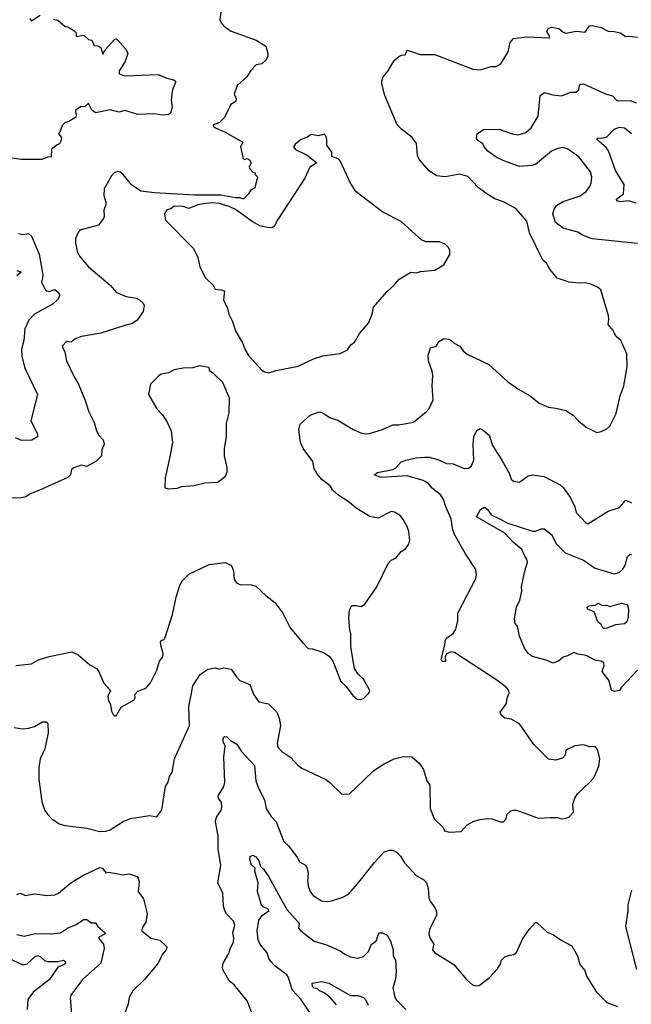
# Model space of a CAD drawing. Extents: x 1443846 to 1577407, y 839182 to 927291.
# Tile 32 of 256: x 1467204 to 1471403, y 859672 to 866426. Entities that reach past the tile are written whole.
import ezdxf

# ---------------------------------------------------------------- set-up
doc = ezdxf.new("R2010")
doc.units = 0

msp = doc.modelspace()

# ---------------------------------------------------------------- linework, layer by layer
at = {"layer": '0CON20XD'}
for points in [[(1468585, 866477.5), (1468576.7, 866425), (1468586.2, 866405), (1468614.3, 866375), (1468655, 866347.3), (1468826.7, 866285), (1468892.5, 866245), (1468907.5, 866195), (1468907.5, 866175), (1468895, 866150), (1468865, 866123.3), (1468826.7, 866116.7), (1468791.7, 866078.3), (1468763.3, 866035), (1468697.5, 865975), (1468676.7, 865915), (1468690, 865885), (1468686.7, 865865), (1468653.3, 865845), (1468610, 865755), (1468575, 865720), (1468532.5, 865705), (1468532.5, 865695), (1468548.8, 865685), (1468615, 865654.6), (1468736.7, 865585), (1468720, 865555), (1468737.5, 865475), (1468745, 865467.5), (1468765, 865473.3), (1468782.5, 865465), (1468792.5, 865445), (1468780, 865415), (1468783, 865403), (1468805, 865380), (1468820, 865375), (1468820, 865365), (1468837, 865347), (1468818.3, 865271.7), (1468787.5, 865255), (1468775, 865232.5), (1468742.5, 865197.5), (1468735, 865196.7), (1468714.3, 865204.3), (1468685, 865203.8), (1468585, 865221.7), (1468405, 865221.6), (1468128.7, 865238.7), (1468035, 865250), (1467972.3, 865292.3), (1467915, 865363.9), (1467895, 865379.7), (1467875, 865385.8), (1467851.2, 865375), (1467833.8, 865355), (1467784, 865265), (1467781.2, 865221.2), (1467796.2, 865175), (1467796.1, 865156.1), (1467780.7, 865119.3), (1467783.3, 865075), (1467778.3, 865061.7), (1467745, 865017.5), (1467617.7, 864982.3), (1467604.3, 864965.7), (1467588, 864925), (1467586.1, 864896.1), (1467598.8, 864835), (1467615, 864803.3), (1467675, 864731.2), (1467825, 864604.2), (1467868, 864555), (1467935, 864528), (1468007.5, 864515), (1468026.7, 864505), (1468050.7, 864480.7), (1468057.5, 864465), (1468051.2, 864425), (1468008, 864362), (1467975, 864341.2), (1467925, 864328), (1467760, 864275), (1467628.3, 864251.7), (1467580, 864235), (1467556.4, 864213.6), (1467525, 864217.5), (1467495, 864187.5), (1467513.3, 864145), (1467525.7, 864085.7), (1467577.5, 863975), (1467606.8, 863926.8), (1467653.2, 863813.2), (1467678, 863735), (1467715, 863662.5), (1467731.2, 863605), (1467747, 863577), (1467775.7, 863545), (1467782.9, 863515), (1467767.5, 863475), (1467765.8, 863435), (1467726, 863395), (1467665, 863360), (1467625, 863370), (1467575, 863352.5), (1467560.3, 863339.7), (1467552.5, 863305), (1467535, 863286), (1467334.2, 863195.8), (1467276.4, 863173.6), (1467245, 863153.3), (1467205, 863143.8), (1467095, 863148)], [(1467435, 866430), (1467465, 866422.5), (1467515, 866380), (1467535, 866377.5), (1467575, 866352.5), (1467592.5, 866335), (1467591.7, 866311.7), (1467645, 866320), (1467675, 866290), (1467700, 866285), (1467715, 866250), (1467737, 866247), (1467760, 866235), (1467775, 866190), (1467790.8, 866219.2), (1467855, 866290), (1467865, 866293.8), (1467875, 866288.8), (1467932, 866225), (1467946.1, 866193.9), (1467926.7, 866135), (1467886.7, 866075), (1467887.5, 866055), (1467925, 866042), (1468155, 866049.2), (1468215, 866024), (1468262.9, 866012.9), (1468274.2, 866005), (1468274.5, 865995), (1468252.5, 865945), (1468247.5, 865915), (1468243.3, 865875), (1468250.5, 865825), (1468240, 865785), (1468225.2, 865774.8), (1468185, 865771), (1468125, 865780.5), (1468015, 865775.2), (1467925, 865803.4), (1467885, 865791.8), (1467825, 865807.9), (1467725, 865786.2), (1467698, 865805), (1467675, 865852.5), (1467651.7, 865828.3), (1467625, 865830), (1467587.5, 865805), (1467592.5, 865765), (1467587.5, 865755), (1467541.7, 865728.3), (1467515, 865720), (1467495, 865700), (1467480, 865655), (1467470, 865645), (1467490, 865615), (1467487, 865593), (1467476.4, 865573.6), (1467461.7, 865568.3), (1467423, 865537), (1467420, 865485), (1467395, 865483.8), (1467355, 865467.8), (1467215, 865467.5), (1467045, 865490.2)], [(1467270, 866435), (1467285, 866417.5), (1467345, 866458)], [(1467865, 861650), (1467900.7, 861709.3), (1467989.5, 861760.5), (1467996.7, 861775), (1467994.1, 861795.9), (1468015, 861820), (1468068.8, 861841.2), (1468102.7, 861877.3), (1468145.5, 861964.5), (1468163.7, 862026.3), (1468186.7, 862055), (1468188.5, 862075), (1468171.9, 862135), (1468171.4, 862158.6), (1468175, 862166.7), (1468195, 862173.3), (1468202.3, 862187.7), (1468252, 862345), (1468278, 862465), (1468304.2, 862545.8), (1468316.2, 862573.8), (1468365, 862623.3), (1468505, 862688), (1468615, 862703.3), (1468652.5, 862685), (1468660, 862675), (1468671.2, 862645), (1468676.1, 862586.1), (1468692.7, 862562.7), (1468715, 862551.2), (1468795, 862550), (1468825, 862540), (1468893.3, 862475), (1468955, 862427.5), (1469011.2, 862355), (1469060, 862255), (1469144.3, 862154.3), (1469185, 862113.3), (1469215, 862110), (1469290, 862085), (1469329.5, 862059.5), (1469353.3, 862025), (1469407.5, 861885), (1469445, 861852.5), (1469490.7, 861790.7), (1469520, 861765), (1469545, 861762.5), (1469565, 861770), (1469600, 861805), (1469607.5, 861825), (1469563, 861903), (1469527, 861937), (1469502.5, 861975), (1469476.7, 862125), (1469476.4, 862213.6), (1469470, 862235), (1469463.9, 862326.1), (1469467.5, 862375), (1469483, 862407), (1469515, 862407.5), (1469545, 862400), (1469573, 862417), (1469656.2, 862535), (1469733.9, 862696.1), (1469755, 862717.5), (1469785, 862732.5), (1469822.3, 862777.7), (1469855, 862797.5), (1469875, 862827.5), (1469882, 862855), (1469875.7, 862915), (1469865, 862950), (1469837.5, 862997.5), (1469815, 863026), (1469777.3, 863047.3), (1469755, 863051.2), (1469665, 863006.2), (1469607, 863017), (1469513.8, 863075), (1469465.5, 863115.5), (1469387, 863167), (1469352.1, 863202.1), (1469335, 863228.8), (1469280.3, 863270.3), (1469243.7, 863313.7), (1469224.3, 863345), (1469216.7, 863395), (1469150.8, 863485), (1469131.9, 863525), (1469121.1, 863615), (1469128.9, 863651.1), (1469197.9, 863712.1), (1469260, 863735), (1469285, 863730), (1469335, 863695.8), (1469388.3, 863678.3), (1469493.3, 863615), (1469545, 863591.2), (1469575, 863584), (1469606.4, 863586.4), (1469695, 863614), (1469765, 863645.8), (1469806.1, 863646.1), (1469907.5, 863665), (1469993.3, 863735), (1470015, 863760), (1470041.7, 863818.3), (1470035.7, 863915), (1470040.8, 863985), (1470035.8, 864015), (1470010, 864085), (1470007.5, 864125), (1470023.8, 864176.2), (1470063, 864187), (1470080.7, 864219.3), (1470115, 864240), (1470150, 864235), (1470166.1, 864226.1), (1470187, 864207), (1470225.9, 864185.9), (1470248.8, 864155), (1470275, 864132.5), (1470425, 864060), (1470553.3, 863945), (1470622.7, 863892.7), (1470707.5, 863845), (1470770, 863795), (1470835, 863767.5), (1470885, 863762), (1470952.5, 863745), (1471004.1, 863714.1), (1471040, 863675), (1471091.7, 863631.7), (1471165, 863593.3), (1471195, 863600), (1471235, 863620), (1471255, 863637.5), (1471298, 863725), (1471326.2, 863845), (1471352, 863915), (1471374.2, 864045), (1471372, 864135), (1471331.4, 864225), (1471295.9, 864255.9), (1471278.8, 864295), (1471244, 864335), (1471249.2, 864370.8), (1471245.9, 864394.1), (1471193.4, 864573.4), (1471171.3, 864591.3), (1471125, 864610.8), (1471085, 864621.2), (1471045, 864618.6), (1470975, 864625.7), (1470893.8, 864653.8), (1470844.2, 864715), (1470821.2, 864755), (1470795, 864776.7), (1470704.4, 864964.4), (1470685.8, 865045), (1470610.5, 865130.5), (1470525.6, 865175.6), (1470465, 865198), (1470403.3, 865235), (1470351.2, 865275), (1470279.7, 865349.7), (1470225, 865366), (1470125, 865348.1), (1470065, 865355.6), (1470015, 865388.2), (1469949.6, 865465), (1469935.6, 865495), (1469927.9, 865577.9), (1469898.9, 865618.9), (1469825, 865674.3), (1469795.7, 865705), (1469710, 865905), (1469690, 865985), (1469689.2, 866005), (1469700, 866035), (1469733.1, 866075), (1469774.2, 866145.8), (1469806.9, 866173.1), (1469825, 866182.5), (1469850, 866185), (1469865, 866216.2), (1469953.6, 866186.4), (1470055, 866187.5), (1470315, 866086.2), (1470365, 866083.3), (1470440, 866105), (1470475, 866105.7), (1470507.3, 866122.7), (1470557.8, 866205), (1470570.6, 866269.4), (1470593.6, 866296.4), (1470685, 866308.9), (1470835, 866301.2), (1470842.5, 866305), (1470840, 866315), (1470822.9, 866345), (1470832.9, 866365), (1470855, 866374.6), (1470905.3, 866365.3), (1470935, 866340.8), (1470955, 866334.2), (1471025, 866346.9), (1471085, 866339.5), (1471115, 866384), (1471135, 866387.1), (1471195, 866372), (1471245, 866348), (1471285, 866344), (1471325.9, 866335.9), (1471365, 866310), (1471385, 866313.3), (1471445, 866305.8)], [(1471445, 864890.8), (1471135, 864922.9), (1471067.6, 864947.6), (1471035, 864968.1), (1470935, 864995.6), (1470881.4, 865035), (1470863.3, 865095), (1470872.8, 865127.2), (1470889.3, 865150.7), (1470935, 865178.9), (1471051.2, 865218.8), (1471092.6, 865247.4), (1471118.3, 865281.7), (1471127.1, 865305), (1471131.2, 865348.8), (1471123.2, 865383.2), (1471042.5, 865485), (1470965, 865539.5), (1470935, 865549.1), (1470895, 865542.1), (1470855, 865523.8), (1470745, 865433.5), (1470720, 865425), (1470635, 865420), (1470526.8, 865456.8), (1470475, 865482.7), (1470418.1, 865525), (1470392, 865555), (1470383.3, 865575), (1470348.3, 865598.3), (1470340.5, 865610.5), (1470345, 865642.5), (1470387, 865673), (1470495, 865676), (1470583.7, 865643.7), (1470625, 865636.5), (1470678.8, 865651.2), (1470714.7, 865685.3), (1470762.9, 865765), (1470776.7, 865905), (1470805.9, 865925.9), (1470865, 865910), (1470925.7, 865904.3), (1470985, 865930), (1471025, 865930), (1471042.9, 865945), (1471046, 865975), (1471055, 865984), (1471075, 865985.8), (1471225, 865917.1), (1471274.5, 865904.5), (1471301.2, 865875), (1471315, 865868.6), (1471395, 865872.5), (1471436.4, 865856.4)], [(1471435, 865168), (1471385, 865183.8), (1471327.3, 865177.3), (1471303, 865183), (1471300, 865195), (1471348.9, 865231.1), (1471354.4, 865295), (1471295, 865392), (1471247, 865527), (1471229.6, 865549.6), (1471166.7, 865605), (1471174.3, 865615.7), (1471197.3, 865612.7), (1471235, 865622.5), (1471284, 865675), (1471320.9, 865689.1), (1471355, 865683.5), (1471405, 865644.3)], [(1468915, 864003.3), (1468965, 864020), (1469115, 864048.8), (1469221.2, 864098.8), (1469285, 864120), (1469405, 864136.7), (1469455, 864162.5), (1469477.5, 864195), (1469502.5, 864215), (1469536.4, 864273.6), (1469598.8, 864345), (1469623.3, 864405), (1469633.8, 864455), (1469725, 864560), (1469775.8, 864604.2), (1469810, 864645), (1469890, 864695), (1469925, 864688.8), (1469955, 864698.8), (1470055, 864707.5), (1470116.4, 864743.6), (1470157.5, 864815), (1470157.5, 864845), (1470146.4, 864866.4), (1470125, 864886.7), (1470085, 864903.3), (1469995, 864903.3), (1469963.9, 864913.9), (1469822, 865042), (1469697.5, 865105), (1469514.1, 865244.1), (1469473.8, 865305), (1469405, 865457.5), (1469390.7, 865470.7), (1469347.5, 865487.5), (1469346.8, 865516.8), (1469312.5, 865565), (1469312.5, 865605), (1469305, 865630), (1469295, 865640), (1469255, 865630), (1469205, 865637.5), (1469175, 865617.5), (1469136.4, 865603.6), (1469095, 865573.3), (1469083.3, 865555), (1469096.9, 865535), (1469177, 865497), (1469243.3, 865445), (1469195.6, 865415), (1469161.9, 865338.1), (1468975, 865055.6), (1468951.8, 865008.2), (1468939.8, 865000.2), (1468915, 864997.7), (1468853, 865013), (1468800.9, 865040.9), (1468685.4, 865125), (1468641.9, 865145), (1468573.3, 865165), (1468525, 865170.4), (1468465, 865162.2), (1468427.5, 865155), (1468365, 865130), (1468325, 865144), (1468263.6, 865146.4), (1468240.7, 865129.3), (1468215, 865122.5), (1468197.5, 865095), (1468205, 865050), (1468397.3, 864857.3), (1468425.8, 864795.8), (1468440.5, 864730.5), (1468478.8, 864655), (1468531.2, 864605), (1468546.7, 864576.7), (1468585, 864574), (1468608.8, 864565), (1468604, 864505), (1468631.2, 864445), (1468638.8, 864405), (1468664, 864355), (1468685, 864292.5), (1468736.2, 864205), (1468750, 864165), (1468775, 864122.5), (1468865, 864022.5), (1468885, 864010), (1468915, 864003.3)], [(1467195, 864960), (1467225, 864952.5), (1467265, 864958.8), (1467285, 864941.2), (1467337.3, 864817.3), (1467363.6, 864676.4), (1467361.2, 864655), (1467354.4, 864625), (1467377.5, 864575), (1467388.8, 864565), (1467405, 864561.5), (1467445, 864574.2), (1467469.2, 864555), (1467480, 864535), (1467463.3, 864505), (1467433.8, 864476.2), (1467304.3, 864405), (1467265.7, 864365), (1467240, 864305), (1467233.1, 864225), (1467217.1, 864165), (1467219.2, 864115), (1467239.4, 864035), (1467325.8, 863855), (1467279.5, 863675), (1467326, 863585), (1467326.7, 863565), (1467287.4, 863542.6), (1467215, 863540), (1467175, 863558.1)], [(1467184.5, 864704.5), (1467213.3, 864695), (1467185, 864669.1)], [(1468225, 863207.5), (1468285, 863212.5), (1468317, 863223), (1468398.3, 863231.7), (1468475, 863250), (1468565, 863253.3), (1468616.2, 863293.8), (1468627.5, 863325), (1468627.5, 863355), (1468610, 863435), (1468610, 863485), (1468622.5, 863565), (1468623.8, 863655), (1468641.7, 863728.3), (1468645, 863830), (1468598.3, 863938.3), (1468535, 864000), (1468510, 864015), (1468505, 864040), (1468435, 864052.5), (1468392, 864038), (1468325, 864035.8), (1468265, 864023.8), (1468225.7, 864004.3), (1468175, 863993.3), (1468155, 863978.8), (1468102.9, 863925), (1468089.2, 863855), (1468145.9, 863755.9), (1468183.3, 863715), (1468216.7, 863665), (1468243.3, 863605), (1468253.8, 863525), (1468233.6, 863426.4), (1468203, 863283), (1468200, 863215), (1468225, 863207.5)], [(1470123, 862023), (1470104.1, 862024.1), (1470096.7, 862036.7), (1470121.9, 862135), (1470124.2, 862165.8), (1470135, 862183.3), (1470180, 862215), (1470198.8, 862245), (1470212.5, 862305), (1470210.8, 862355), (1470335, 862592.5), (1470340, 862615), (1470336.2, 862655), (1470265, 862762.5), (1470190, 862895), (1470174.4, 862935), (1470165, 863001.2), (1470128.5, 863085), (1470113.8, 863135), (1470095, 863165.5), (1470035, 863213.3), (1470007.4, 863247.4), (1469974, 863265), (1469865, 863295.9), (1469685, 863285.6), (1469637.5, 863305), (1469660.7, 863320.7), (1469765, 863340.9), (1469785, 863352.1), (1469819.5, 863390.5), (1469855, 863405.4), (1469925, 863421.2), (1469985.6, 863424.4), (1470015.6, 863424.4), (1470075, 863408.5), (1470135, 863380.5), (1470179.8, 863379.8), (1470255, 863348.1), (1470285, 863349.4), (1470305.6, 863365), (1470322.5, 863405), (1470316.5, 863515), (1470322.7, 863565), (1470342.6, 863607.4), (1470365, 863620.6), (1470385, 863611.4), (1470426, 863575), (1470448.9, 863505), (1470514.4, 863405), (1470564, 863315), (1470578.8, 863275), (1470595, 863261.2), (1470635, 863253.8), (1470695, 863296.2), (1470725, 863304.2), (1470801.7, 863291.7), (1470914.5, 863234.5), (1470938, 863215), (1470985.5, 863145.5), (1471014.2, 863085), (1471024, 863045), (1471090, 862975), (1471105, 862966.7), (1471245, 863053.8), (1471320.9, 863079.1), (1471365, 863130), (1471405, 863112)], [(1471445, 861963.8), (1471335, 861847.5), (1471322.5, 861825), (1471285, 861818.6), (1471267.8, 861827.8), (1471247.5, 861895), (1471202, 861955), (1471215.8, 861995), (1471213.8, 862015), (1471195, 862025.4), (1471159.7, 862029.7), (1471092.5, 862065), (1471035, 862074), (1471010, 862085), (1470965, 862061.2), (1470935, 862053.8), (1470902.5, 862025), (1470865, 862012), (1470825, 862029.2), (1470725, 862056.7), (1470697.1, 862075), (1470669.2, 862115), (1470635, 862197.5), (1470621.2, 862265), (1470606.2, 862285), (1470601.2, 862315), (1470614, 862395), (1470636.4, 862443.6), (1470651.1, 862505), (1470650, 862535), (1470668.8, 862635), (1470690.9, 862705), (1470686.4, 862725), (1470670.9, 862745), (1470651.5, 862791.5), (1470595, 862840.8), (1470534.8, 862904.8), (1470340, 863015), (1470367.5, 863065), (1470395, 863082.5), (1470415, 863066), (1470440.2, 863030.2), (1470493.9, 863003.9)], [(1470493.9, 863003.9), (1470555, 862972.7), (1470725, 862917.5), (1470745, 862916.9), (1470785, 862934.3), (1470805, 862934.4), (1470855, 862895.6), (1470888.6, 862828.6), (1470949.2, 862769.2), (1471075, 862719.2), (1471155, 862663.5), (1471285, 862625.8), (1471320, 862635), (1471345, 862656), (1471360.5, 862685), (1471377.4, 862742.6), (1471391.9, 862758.1), (1471405, 862757.5)], [(1471215, 862248.8), (1471206.7, 862255), (1471195, 862276.7), (1471173.3, 862295), (1471148, 862365), (1471103.1, 862383.1), (1471100, 862395), (1471115, 862404.3), (1471155, 862410), (1471175, 862422.5), (1471205, 862408.6), (1471235, 862408.9), (1471255, 862400), (1471335, 862423.6), (1471373.7, 862413.7), (1471382.5, 862385), (1471381.8, 862325), (1471373.1, 862295), (1471355, 862281.4), (1471295, 862274.3), (1471235, 862251.4), (1471215, 862248.8)], [(1467165, 861570.8), (1467225, 861562), (1467265, 861566), (1467305, 861578), (1467361.2, 861608.8), (1467385, 861610), (1467396, 861595), (1467400, 861535), (1467376.9, 861425), (1467344.4, 861355), (1467334.3, 861295), (1467334.3, 861215), (1467355, 861060), (1467373.8, 861005), (1467393.8, 860975), (1467425, 860943.8), (1467475, 860910), (1467515, 860898.8), (1467665, 860879.2), (1467753.6, 860856.4), (1467795, 860858.8), (1467825, 860868.8), (1467915, 860925.8), (1467965, 860945.8), (1468095, 860966), (1468145, 860957.5), (1468180, 861005), (1468204.3, 861165.7), (1468223.3, 861195), (1468233.3, 861235), (1468250, 861265), (1468267.5, 861355), (1468370, 861585), (1468365.4, 861715), (1468383.1, 861806.9), (1468393.1, 861856.9), (1468442.5, 861935), (1468495, 861970.8), (1468545, 861979.2), (1468575, 861970.8), (1468605, 861978.8), (1468655, 861971.2), (1468689.4, 861919.4), (1468715, 861893.8), (1468783.8, 861865), (1468812, 861795), (1468845, 861746.7), (1468912.3, 861732.3), (1468968, 861675), (1468984.2, 861635), (1468994, 861585), (1468970.5, 861460.5), (1468976.7, 861435), (1469003.3, 861405), (1469064.4, 861364.4), (1469113, 861313), (1469141.7, 861291.7), (1469305, 861213.8), (1469334.1, 861194.1), (1469415, 861112.5), (1469467.5, 861115), (1469565, 861206.7), (1469634.4, 861275.6), (1469705, 861321.2), (1469775, 861356.2), (1469838.3, 861371.7), (1469895, 861370), (1469945.9, 861325.9), (1469975, 861282.5), (1470000, 861205), (1470020, 861175), (1470020.8, 861015), (1470050, 860945), (1470110, 860885), (1470120.7, 860860.7), (1470155, 860852.5), (1470235, 860856.7), (1470275, 860903.8), (1470322.7, 860927.3), (1470365, 860938.8), (1470415, 860946.2), (1470445, 860943.3), (1470505, 860922.5), (1470525, 860922.5), (1470542.5, 860945), (1470550, 860975), (1470575, 861000), (1470595, 861002.5), (1470615, 861002.5), (1470765, 860947.5), (1470845, 860952.5), (1470895, 860952.5), (1470925, 860943.3), (1470955, 860947.5), (1470975, 860957.5), (1471005, 860990), (1471001.2, 861045), (1471013.9, 861086.1), (1471033.3, 861115), (1471115.8, 861194.2), (1471145.8, 861225), (1471178.8, 861305), (1471186.7, 861355), (1471174, 861415), (1471155, 861440), (1471115, 861438.8), (1471075, 861451.2), (1471015, 861443.8), (1470954.1, 861415.9), (1470949.5, 861380.5), (1470930.7, 861359.3), (1470885, 861346.7), (1470833.9, 861353.9), (1470733.8, 861455), (1470635.7, 861595.7), (1470578.1, 861628.1), (1470535, 861635.7), (1470509.2, 861655), (1470503.3, 861675), (1470546.2, 861735), (1470550, 861775), (1470563.3, 861805), (1470561.2, 861825), (1470546, 861845), (1470479.2, 861895), (1470190, 862085), (1470165, 862089.2), (1470134.3, 862075.7), (1470123.8, 862055), (1470127.5, 862025), (1470123, 862023)], [(1467176.4, 861996.4), (1467285, 862006.7), (1467332.5, 862035), (1467405, 862057.5), (1467560.7, 862090.7), (1467605, 862068), (1467685, 862001.2), (1467730, 861975), (1467748, 861955), (1467781.2, 861875), (1467826.7, 861825), (1467810, 861785), (1467813.3, 861755), (1467827.5, 861725), (1467833, 861683), (1467845, 861660), (1467855, 861650), (1467865, 861650)], [(1468799.5, 859609.5), (1468766.1, 859696.1), (1468677.1, 859805), (1468641.7, 859831.7), (1468601.4, 859905), (1468597.1, 859925), (1468600, 859955), (1468638.8, 860021.2), (1468649.9, 860060.1), (1468671.1, 860098.9), (1468674, 860125), (1468668, 860165), (1468680, 860215), (1468671.7, 860241.7), (1468622.7, 860292.7), (1468612.7, 860312.7), (1468602, 860345), (1468598, 860435), (1468563.8, 860505), (1468583.8, 860625), (1468565.9, 860735.9), (1468565.8, 860825), (1468548.1, 860925), (1468555.5, 860954.5), (1468586.4, 861003.6), (1468592.5, 861025), (1468588.6, 861055), (1468569.2, 861085), (1468567.3, 861102.7), (1468605, 861166.7), (1468612.2, 861195), (1468605, 861367.5), (1468613.8, 861445), (1468601.4, 861475), (1468601.4, 861495), (1468612.1, 861507.9), (1468625, 861506.9), (1468651.9, 861481.9), (1468695, 861456), (1468727.1, 861405), (1468815, 861309.2), (1468825.6, 861205), (1468842.7, 861155), (1468883.4, 861073.4), (1468895, 861014), (1468929.7, 860959.7), (1468965, 860923.3), (1469018.3, 860788.3), (1469049.1, 860759.1), (1469114.1, 860674.1), (1469125, 860650), (1469165, 860625.8), (1469175, 860611.2), (1469183.1, 860575), (1469180, 860515), (1469185.7, 860475.7), (1469201.3, 860441.3), (1469219.1, 860419.1), (1469275, 860382), (1469315, 860377.5), (1469345, 860382.5), (1469423, 860407), (1469462.1, 860427.9), (1469522.4, 860497.6), (1469638.8, 860645), (1469705, 860716.7), (1469741.7, 860728.3), (1469765, 860728.8), (1469790, 860715), (1469818.3, 860688.3), (1469845, 860643.3), (1469926.2, 860556.2), (1469978, 860525), (1469997.1, 860505), (1470007.5, 860465), (1470013, 860403), (1470024.3, 860374.3), (1470055, 860336.7), (1470066, 860305), (1470065.8, 860284.2), (1470016.9, 860185), (1470012.2, 860155), (1470022.1, 860122.1), (1470048, 860085), (1470038.8, 860045), (1470055, 860023.8), (1470183.3, 859945), (1470272.3, 859842.3), (1470312.5, 859805), (1470335, 859797.5), (1470358.8, 859801.2), (1470427.7, 859852.3), (1470483.3, 859915), (1470503.3, 859945), (1470512.5, 859975), (1470535, 859996.7), (1470568.3, 860008.3), (1470595.8, 860014.2), (1470615, 860027.5), (1470655, 860117.5), (1470702.5, 860185), (1470745, 860232.5), (1470755, 860232.5), (1470825, 860167.5), (1470868.3, 860148.3), (1470921.7, 860111.7), (1470995, 860072.5), (1471033.3, 860005), (1471050, 859945), (1471084.3, 859904.3), (1471094.5, 859864.5), (1471163.8, 859755), (1471235, 859683.3), (1471307.7, 859657.7)], [(1469235, 859556.2), (1469135, 859705.8), (1469075, 859770), (1469050, 859855), (1469038.9, 859875), (1468956.3, 859936.3), (1468928, 859965), (1468914, 859985), (1468903.3, 860025), (1468855, 860082.9), (1468840, 860115), (1468833.9, 860176.1), (1468845, 860248), (1468868.1, 860281.9), (1468916.7, 860315), (1468910, 860325), (1468875, 860340.9), (1468863.9, 860355), (1468836.2, 860445), (1468840.4, 860505), (1468819.2, 860585), (1468820, 860605), (1468795, 860627.5), (1468784.2, 860665), (1468786.2, 860685), (1468805, 860694.2), (1468825, 860683.8), (1468845.3, 860655.3), (1468856.7, 860616.7), (1468877.8, 860597.8), (1468915, 860545.8), (1468995, 860398.9), (1469039.4, 860319.4), (1469115.8, 860235), (1469122, 860225), (1469118, 860195), (1469134, 860175), (1469225, 860105.8), (1469317.9, 860077.9), (1469405, 860038), (1469435.6, 860015.6), (1469475, 859997.5), (1469525, 859989.2), (1469565, 860000.6), (1469598.2, 860035), (1469618.8, 860085), (1469650.5, 860105), (1469666.4, 860153.6), (1469675, 860162.9), (1469695, 860161.1), (1469725.6, 860145), (1469750, 860105), (1469768.6, 860045), (1469767.8, 860005), (1469784.6, 859975), (1469789.2, 859895), (1469783.8, 859845), (1469765.9, 859784.1), (1469779.8, 859719.8), (1469790.9, 859700.9), (1469855, 859635.7)], [(1467185, 860425.8), (1467205, 860434), (1467245, 860418), (1467305, 860430), (1467395, 860419.2), (1467445, 860422.5), (1467471.2, 860435), (1467554.5, 860505.5), (1467636.2, 860555), (1467755, 860609.2), (1467771.2, 860605), (1467795, 860574.2), (1467818.8, 860578.8), (1467915, 860560), (1467955, 860567.5), (1468009.2, 860549.2), (1468018.1, 860538.1), (1468022.9, 860515), (1468017.5, 860445), (1468054, 860395), (1468080, 860295), (1468070, 860235), (1468044.4, 860195.6), (1468042.9, 860175), (1468105, 860124.6), (1468165, 860111.4), (1468213.8, 860065), (1468208.8, 860045), (1468183.3, 860015), (1468153.3, 859955), (1468062, 859845), (1467980, 859765), (1467955, 859717.5), (1467948.8, 859675), (1467909.2, 859565)], [(1471440.7, 859910.7), (1471365.8, 860205), (1471381.7, 860311.7), (1471380.8, 860355), (1471407.5, 860455)], [(1467185, 860151.5), (1467235, 860138.9), (1467311.6, 860158.4), (1467425, 860154.4), (1467485, 860162), (1467531.2, 860195), (1467590.4, 860219.6), (1467645, 860253.1), (1467665, 860252.5), (1467695, 860230), (1467725, 860230), (1467739.2, 860205), (1467788.8, 860165), (1467791.2, 860155), (1467751.2, 860135), (1467743.8, 860125), (1467780, 860085), (1467784.4, 860055), (1467761.1, 859955), (1467635, 859842.5), (1467554, 859735), (1467549.2, 859715), (1467560, 859605)], [(1467093.4, 860003.4), (1467225, 859943.1), (1467255, 859948.6), (1467310.7, 859999.3), (1467325, 860005.7), (1467345, 860000), (1467373.2, 859973.2), (1467395.4, 859965.4), (1467465, 859965.4), (1467504.6, 859974.6), (1467518.9, 859965), (1467518.1, 859955), (1467506.5, 859943.5), (1467464.6, 859925.4), (1467407.4, 859842.6), (1467295.5, 859755), (1467259.6, 859705), (1467254.6, 859635)], [(1469378.9, 859668.9), (1469335, 859719.1), (1469295, 859750.6), (1469262, 859765), (1469245, 859781.2), (1469225, 859782.9), (1469215, 859793.8), (1469212.3, 859817.7), (1469275, 859829.2), (1469325, 859815.8), (1469475, 859732.2), (1469525, 859731.2), (1469565, 859717.5), (1469578.1, 859705), (1469595.7, 859665)]]:
    msp.add_lwpolyline(points, dxfattribs=at)

doc.saveas('drawing.dxf')
